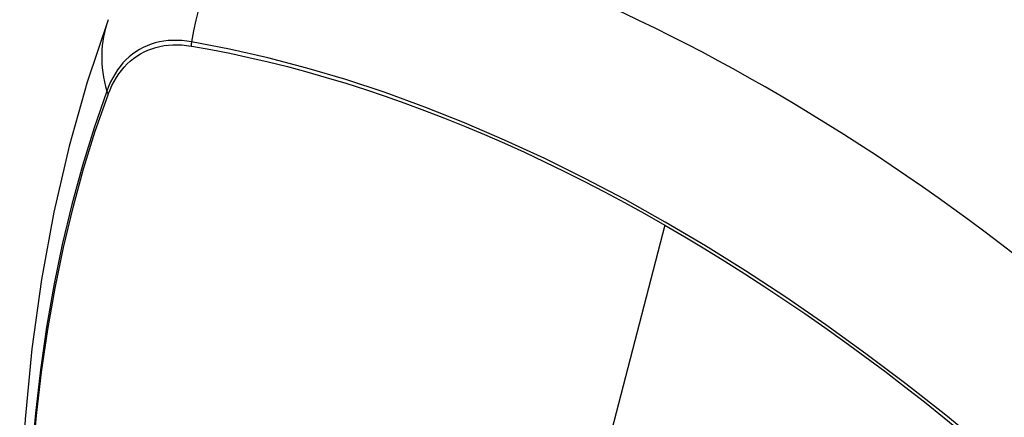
# Model space of a CAD drawing. Header units: inches. Extents: x 145 to 171, y 52.7 to 82.2.
# Tile 17 of 20: x 166.819 to 167.421, y 68.166 to 68.409. Entities that reach past the tile are written whole.
import ezdxf

# ---------------------------------------------------------------- set-up
doc = ezdxf.new("R2010")
doc.units = ezdxf.units.IN
doc.header["$MEASUREMENT"] = 0
doc.layers.add('Visible Edges(ANSI)', color=7, linetype='Continuous', lineweight=25)
doc.layers.add('Visible Tangent Edges(ANSI)', color=7, linetype='Continuous', lineweight=25)

msp = doc.modelspace()

# ---------------------------------------------------------------- linework, layer by layer
at = {"layer": 'Visible Edges(ANSI)', "flags": 128}
msp.add_lwpolyline([(166.87343, 68.40884), (166.86059, 68.37073), (166.84954, 68.3315), (166.84025, 68.29121), (166.83269, 68.24994), (166.82685, 68.20775), (166.82271, 68.1647), (166.82023, 68.12086), (166.81941, 68.07629), (166.82023, 68.03104), (166.82265, 67.98519), (166.82668, 67.93879), (166.83227, 67.89192), (166.83942, 67.84463), (166.8481, 67.79699), (166.85829, 67.74908), (166.86996, 67.70096)], dxfattribs=at)
at = {"layer": 'Visible Edges(ANSI)'}
msp.add_ellipse((167.27477, 67.30552), major_axis=(-0.64835, 1.12588), ratio=0.578093, start_param=5.16346, end_param=5.835982, dxfattribs=at)
at = {"layer": 'Visible Tangent Edges(ANSI)'}
for p, q in [((166.92422, 68.39273), (166.92456, 68.39267)), ((166.87337, 68.36297), (166.87349, 68.36329)), ((167.21332, 68.28333), (167.16542, 68.09753))]:
    msp.add_line(p, q, dxfattribs=at)
at = {"layer": 'Visible Tangent Edges(ANSI)', "flags": 128}
for points in [[(166.92437, 68.3953), (166.92142, 68.39575), (166.9185, 68.39606), (166.91563, 68.39621), (166.91281, 68.3962), (166.91005, 68.39604), (166.90734, 68.39573), (166.9047, 68.39526), (166.90213, 68.39464), (166.89962, 68.39386), (166.89719, 68.39294), (166.89483, 68.39186), (166.89256, 68.39064), (166.89037, 68.38927), (166.88826, 68.38776), (166.88625, 68.3861), (166.88433, 68.3843), (166.8825, 68.38237), (166.88078, 68.3803), (166.87915, 68.3781), (166.87762, 68.37577), (166.8762, 68.37332), (166.87489, 68.37075), (166.87368, 68.36805), (166.87259, 68.36524)], [(166.87349, 68.36329), (166.87458, 68.366), (166.87578, 68.36861), (166.87708, 68.3711), (166.87848, 68.37348), (166.87999, 68.37574), (166.88159, 68.37787), (166.88328, 68.37988), (166.88508, 68.38176), (166.88696, 68.3835), (166.88893, 68.38512), (166.89099, 68.38659), (166.89313, 68.38793), (166.89535, 68.38912), (166.89766, 68.39018), (166.90003, 68.39109), (166.90248, 68.39186), (166.905, 68.39248), (166.90758, 68.39296), (166.91022, 68.39329), (166.91292, 68.39347), (166.91567, 68.39351), (166.91848, 68.39339), (166.92133, 68.39313), (166.92422, 68.39273)], [(167.43302, 68.12693), (167.40905, 68.1474), (167.38492, 68.1672), (167.36064, 68.1863), (167.33624, 68.20468), (167.31176, 68.22232), (167.28723, 68.23921), (167.26268, 68.25531), (167.23814, 68.27061), (167.21361, 68.28512), (167.18908, 68.29885), (167.16455, 68.31179), (167.14002, 68.32393), (167.11554, 68.33527), (167.09112, 68.34577), (167.0668, 68.35544), (167.04261, 68.36426), (167.01856, 68.37221), (166.9947, 68.37929), (166.97104, 68.3855), (166.9476, 68.39083), (166.92437, 68.3953)], [(166.92456, 68.39267), (166.93612, 68.3906), (166.94774, 68.38831), (166.95941, 68.3858), (166.97113, 68.38307), (166.98291, 68.38012), (166.99475, 68.37695), (167.00663, 68.37357), (167.01857, 68.36996), (167.03055, 68.36614), (167.04257, 68.3621), (167.05464, 68.35784), (167.06673, 68.35336), (167.07886, 68.34867), (167.09102, 68.34377), (167.1032, 68.33865), (167.11541, 68.33332), (167.12762, 68.32778), (167.13986, 68.32204), (167.1521, 68.31609), (167.16435, 68.30994), (167.1766, 68.30358), (167.18884, 68.29703), (167.20108, 68.29028), (167.21332, 68.28333)], [(166.87259, 68.36524), (166.86483, 68.34276), (166.8577, 68.31961), (166.85123, 68.29582), (166.84543, 68.27143), (166.84029, 68.24645), (166.83583, 68.22091), (166.83206, 68.19485), (166.82898, 68.1683), (166.82658, 68.14129), (166.82488, 68.11386), (166.82386, 68.08604), (166.82354, 68.05783), (166.8239, 68.02925), (166.82494, 68.00028), (166.82667, 67.97095), (166.82908, 67.9413), (166.83217, 67.91137), (166.83594, 67.88117), (166.84038, 67.85073), (166.8455, 67.82005), (166.85128, 67.78917)], [(166.85202, 67.78873), (166.84622, 67.81955), (166.84109, 67.85017), (166.83663, 67.88056), (166.83284, 67.91069), (166.82974, 67.94058), (166.82732, 67.97017), (166.82558, 67.99943), (166.82453, 68.02834), (166.82417, 68.05686), (166.8245, 68.08499), (166.82552, 68.11273), (166.82723, 68.14007), (166.82963, 68.16699), (166.83273, 68.19344), (166.83652, 68.21939), (166.84099, 68.24481), (166.84615, 68.26967), (166.85197, 68.29394), (166.85846, 68.3176), (166.86559, 68.34061), (166.87337, 68.36297)], [(167.21332, 68.28333), (167.22554, 68.27619), (167.23777, 68.26886), (167.25, 68.26132), (167.26223, 68.25358), (167.27446, 68.24563), (167.28669, 68.23749), (167.29891, 68.22916), (167.31113, 68.22063), (167.32332, 68.21191), (167.3355, 68.203), (167.34766, 68.1939), (167.35979, 68.18462), (167.37189, 68.17517), (167.38395, 68.16553), (167.39598, 68.15572), (167.40797, 68.14574), (167.41992, 68.13559), (167.43182, 68.12527)]]:
    msp.add_lwpolyline(points, dxfattribs=at)
at = {"layer": 'Visible Tangent Edges(ANSI)'}
for centre, major_axis, ratio, start_param, end_param in [((167.01048, 68.38341), (-0.01999, -0.11641), 0.735728, 3.82822, 4.736579), ((166.98434, 68.36824), (-0.11091, 0.0406), 0.734358, 0, 0.495362), ((166.93155, 68.3943), (-0.00174, -0.00969), 0.735633, 4.742205, 5.005912), ((166.8819, 68.36549), (0.00925, -0.00335), 0.731254, 3.634308, 3.898015)]:
    msp.add_ellipse(centre, major_axis=major_axis, ratio=ratio, start_param=start_param, end_param=end_param, dxfattribs=at)

doc.saveas('drawing.dxf')
